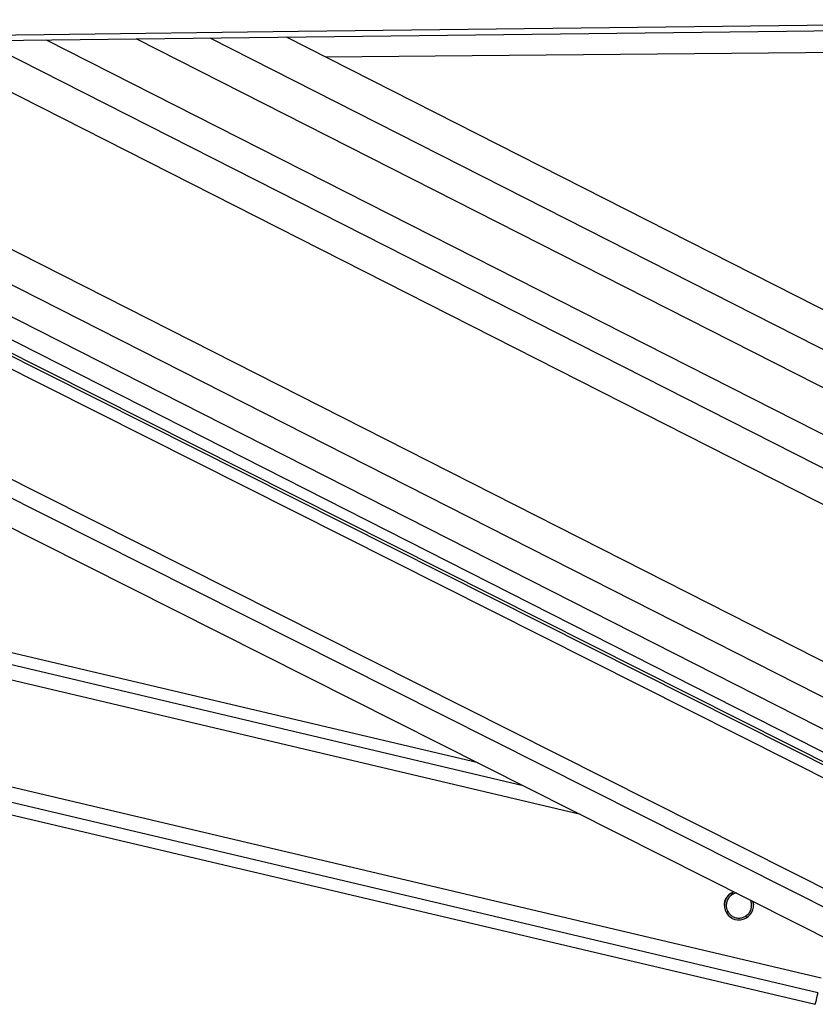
# Paper-space layout 'Surface plate' of a CAD drawing. Header units: millimetres. Extents: x 65420 to 443956, y 26941 to 406945.
# Tile 42 of 71: x 361063 to 367634, y 144211 to 152340. Entities that reach past the tile are written whole.
import ezdxf

# ---------------------------------------------------------------- set-up
doc = ezdxf.new("R2010")
doc.units = ezdxf.units.MM

psp = doc.layouts.new('Surface plate')

# ---------------------------------------------------------------- linework, layer by layer
at = {"color": 8, "linetype": 'Continuous', "lineweight": 25, "ltscale": 50}
for p, q in [((361280.34, 152173.5), (370296.46, 147595.92)), ((362634.07, 152189.55), (371086.6, 147898.11)), ((369236.31, 145306.41), (355723.66, 152107.67)), ((369219.89, 145422.25), (355932.49, 152110.15)), ((356600.66, 152118.06), (369272.27, 145684.55)), ((357109.5, 152124.08), (369423.28, 145872.25)), ((357673.37, 152130.76), (369493.27, 146129.68)), ((360169.56, 152160.34), (370022.83, 147157.72)), ((360746.89, 152167.18), (370234.13, 147350.4)), ((368959.15, 144381.34), (353657.19, 152083.22)), ((369033.66, 144497.42), (353955.32, 152086.75)), ((367654.96, 144306.63), (335589.73, 151869.96)), ((367683.22, 144426.53), (336100.78, 151875.98)), ((365694.6, 145777.92), (339663.5, 151917.96)), ((365222.03, 146015.78), (340173.83, 151923.97)), ((366952.16, 145119.73), (366932.96, 145124.26)), ((366916.52, 144968.64), (366896.36, 144973.4)), ((367074.27, 144931.43), (367054.17, 144936.17))]:
    psp.add_line(p, q, dxfattribs=at)
at = {"color": 7, "linetype": 'Continuous', "lineweight": 25, "ltscale": 50}
for p, q in [((370656.4, 147799.69), (362024.26, 152182.32)), ((371086.17, 148226.35), (363265.38, 152197.04)), ((369139.36, 145486.99), (355979.47, 152110.7)), ((356235.84, 152113.74), (369106.05, 145579.4)), ((353178.59, 152077.56), (368600.28, 144315.41)), ((335183.44, 151865.17), (367632.58, 144211.3)), ((364848.96, 146203.55), (340576.71, 151928.72))]:
    psp.add_line(p, q, dxfattribs=at)
at = {"color": 7, "linetype": 'Continuous', "lineweight": 25, "ltscale": 50, "flags": 128}
for points in [[(352859.85, 152119.7), (354961.02, 152144.56), (357062.18, 152169.44), (359163.35, 152194.32), (361264.52, 152219.22), (363365.69, 152244.14), (365466.86, 152269.07), (367568.02, 152294.01), (371455.64, 152340.2)], [(352688.48, 152071.76), (354789.65, 152096.62), (356890.81, 152121.49), (358991.98, 152146.38), (361093.15, 152171.28), (363194.31, 152196.2), (365295.48, 152221.12), (367396.65, 152246.07), (371455.69, 152294.29)], [(371080.88, 152096.81), (370919.54, 152095.4), (368777.88, 152076.69), (366636.23, 152058), (364494.58, 152039.32), (363591.52, 152031.46)], [(367654.96, 144306.63), (367645.34, 144265.74), (367638.3, 144235.8), (367634.02, 144217.52), (367632.57, 144211.3), (367634.01, 144217.3), (367634.92, 144221.11)]]:
    psp.add_lwpolyline(points, dxfattribs=at)
at = {"color": 7, "linetype": 'Continuous', "lineweight": 25, "ltscale": 2500}
psp.add_arc((367003.16, 145028.1), 120, 110.538154, 16.027497, dxfattribs=at)
at = {"color": 7, "linetype": 'Continuous', "lineweight": 25, "ltscale": 50}
for points, knots in [([(366884.47, 145027.85), (366884.23, 145034.19), (366883.6, 145050.79), (366892.57, 145077.07), (366907.25, 145102.19), (366919.87, 145114.08), (366926.13, 145119.98)], [0, 0, 0, 0, 0.1784207, 0.4665559, 0.7356045, 1, 1, 1, 1]), ([(366952.16, 145119.73), (366942.73, 145113.31), (366925.39, 145101.49), (366907.15, 145073.97), (366897.96, 145044.39), (366897.81, 145014.68), (366904.25, 144989.15), (366912.67, 144975.08), (366916.52, 144968.64)], [0, 0, 0, 0, 0.2046396, 0.3763261, 0.5488262, 0.7033515, 0.864269, 1, 1, 1, 1]), ([(366952.16, 145119.02), (366942.7, 145112.61), (366925.32, 145100.81), (366907.39, 145073.35), (366898.51, 145047.78), (366898.93, 145032.31), (366899.07, 145027.19)], [0, 0, 0, 0, 0.3226881, 0.5934705, 0.865468, 1, 1, 1, 1]), ([(366926.13, 145119.98), (366934.63, 145126.83), (366945.27, 145135.42), (366959.49, 145139.08), (366962.36, 145139.82)], [0, 0, 0, 0, 0.7978009, 1, 1, 1, 1]), ([(366980.88, 145130.5), (366980.72, 145130.49), (366970.07, 145129.84), (366961.05, 145124.75), (366952.16, 145119.73)], [0, 0, 0, 0, 0.0147072, 1, 1, 1, 1]), ([(366982.18, 145129.85), (366981.59, 145129.81), (366970.46, 145129.18), (366961.06, 145123.96), (366952.16, 145119.02)], [0, 0, 0, 0, 0.0528918, 1, 1, 1, 1]), ([(367054.17, 144936.17), (367063.6, 144942.59), (367080.95, 144954.38), (367099.16, 144981.86), (367108.43, 145011.49), (367108.31, 145041.04), (367104.14, 145060.93), (367099.06, 145070.06), (367098.32, 145071.39)], [0, 0, 0, 0, 0.22948275, 0.42200737, 0.61543838, 0.78872804, 0.96917797, 1, 1, 1, 1]), ([(367107.25, 145027.35), (367107.43, 145031.52), (367108.02, 145045.37), (367103.97, 145060.6), (367098.73, 145070), (367097.81, 145071.64)], [0, 0, 0, 0, 0.2621877, 0.8714915, 1, 1, 1, 1]), ([(367117.1, 145061.94), (367119.21, 145056.28), (367123.08, 145045.9), (367122.24, 145033.62), (367121.86, 145028.03)], [0, 0, 0, 0, 0.5451225, 1, 1, 1, 1]), ([(366916.52, 144968.64), (366922.66, 144961.02), (366934.92, 144945.8), (366962.51, 144929.49), (366993.72, 144921.76), (367026.59, 144923.62), (367045.04, 144932.02), (367054.17, 144936.17)], [0, 0, 0, 0, 0.1964443, 0.3926647, 0.5933595, 0.7988314, 1, 1, 1, 1])]:
    psp.add_open_spline(points, degree=3, knots=knots, dxfattribs=at)

doc.saveas('drawing.dxf')
